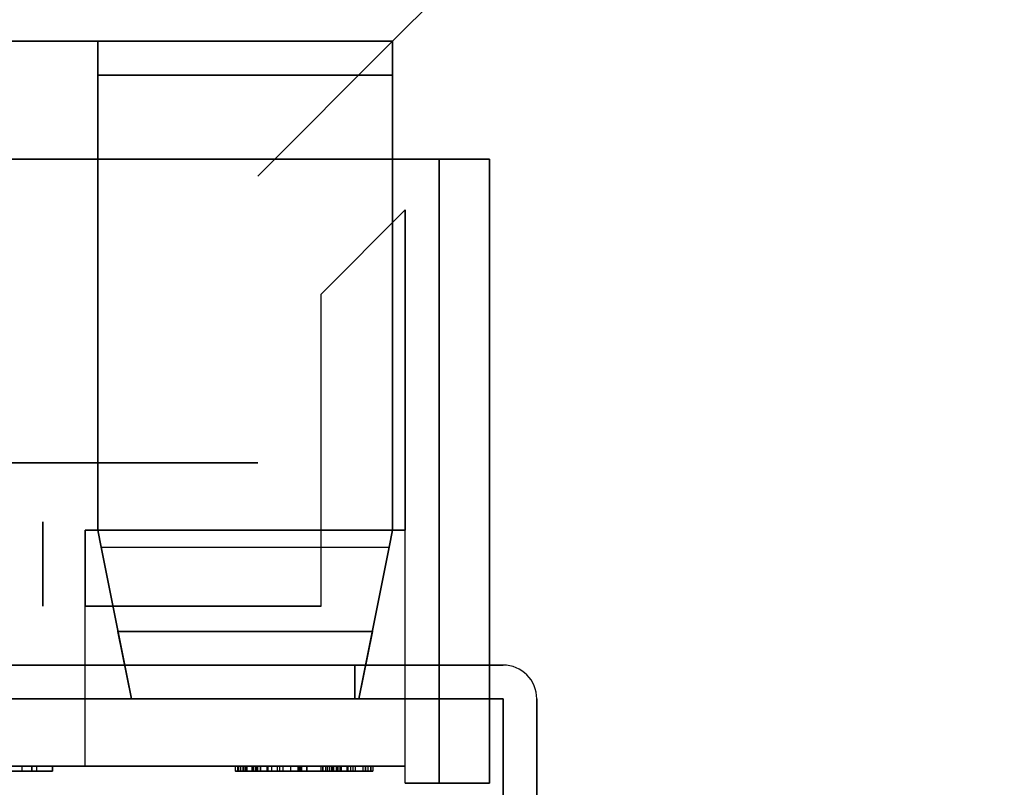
# Model space of a CAD drawing. Header units: millimetres. Extents: x 0 to 1524, y 0 to 1016.
# Tile 192 of 256: x 681.21 to 687.05, y 765.25 to 769.81. Entities that reach past the tile are written whole.
import ezdxf

# ---------------------------------------------------------------- set-up
doc = ezdxf.new("R2010")
doc.units = ezdxf.units.MM
doc.header["$LTSCALE"] = 83.82
doc.layers.get('0').update_dxf_attribs({"linetype": 'CONTINUOUS'})
doc.styles.get("Standard").update_dxf_attribs({"font": 'txt', "width": 0.8})
doc.dimstyles.new('DIMSTYLE_1', dxfattribs={"dimtxt": 15, "dimasz": 12, "dimexe": 0.18, "dimexo": 0.0625, "dimgap": 0.09, "dimtad": 1, "dimzin": 0, "dimdsep": 46, "dimtxsty": 'STANDARD', "dimblk": 'CLOSED', "dimblk1": 'CLOSED', "dimblk2": 'CLOSED', "dimcen": 0.09, "dimadec": 0, "dimazin": 0, "dimtp": 0.01, "dimtm": 0.01, "dimtfac": 1, "dimtofl": 0, "dimtmove": 0, "dimatfit": 3, "dimldrblk": 'CLOSED', "dimfxl": 1, "dimtolj": 1, "dimtzin": 0, "dimarcsym": 0})

# ---------------------------------------------------------------- blocks, each defined once
blk = doc.blocks.new('_CLOSED')
at = {"color": 0, "linetype": 'BYBLOCK'}
for p, q in [((0, 0), (-1, 0.20833)), ((-1, 0.20833), (-1, -0.20833)), ((-1, -0.20833), (0, 0)), ((-1, 0), (0, 0))]:
    blk.add_line(p, q, dxfattribs=at)
blk = doc.blocks.new('*D8')
at = {"color": 2, "linetype": 'CONTINUOUS'}
for p, q in [((743.4875, 787.1161), (417.6691, 787.1161)), ((418.6691, 787.1161), (418.6691, 678.1368)), ((418.6691, 569.1575), (418.6691, 678.1368)), ((571.0558, 569.1575), (417.6691, 569.1575))]:
    blk.add_line(p, q, dxfattribs=at)
at = {"color": 2, "linetype": 'CONTINUOUS', "xscale": 12, "yscale": 12, "zscale": 12}
for p, rotation in [((418.6691, 787.1161), 90), ((418.6691, 569.1575), 270)]:
    blk.add_blockref('_CLOSED', p, dxfattribs=dict(at, rotation=rotation))

msp = doc.modelspace()

# ---------------------------------------------------------------- linework, layer by layer
at = {"color": 6, "linetype": 'CONTINUOUS'}
for p, q in [((683.4194, 769.6775), (684.9194, 771.1775)), ((683.4194, 769.6775), (684.9194, 771.1775)), ((683.4194, 769.6775), (684.9194, 771.1775)), ((683.4194, 769.6775), (684.9194, 771.1775)), ((676.5194, 769.6775), (681.6694, 769.6775)), ((681.6694, 769.6775), (676.5194, 769.6775)), ((676.5194, 769.6775), (681.6694, 769.6775)), ((681.6694, 769.6775), (676.5194, 769.6775)), ((681.6694, 769.6775), (683.4194, 769.6775)), ((683.4194, 769.6775), (681.6694, 769.6775)), ((683.4194, 769.6775), (681.6694, 769.6775)), ((681.6694, 769.6775), (683.4194, 769.6775)), ((681.6694, 769.6775), (683.4194, 769.6775)), ((683.4194, 769.6775), (681.6694, 769.6775)), ((683.4194, 769.6775), (681.6694, 769.6775)), ((681.6694, 769.6775), (683.4194, 769.6775)), ((683.4194, 769.6775), (683.4194, 766.7775)), ((683.4194, 769.6775), (683.4194, 769.4775)), ((683.4194, 769.6775), (683.4194, 766.7775)), ((683.4194, 769.4775), (683.4194, 769.6775)), ((683.4194, 769.6775), (683.4194, 766.7775)), ((683.4194, 769.6775), (683.4194, 769.4775)), ((683.4194, 769.6775), (683.4194, 766.7775)), ((683.4194, 769.4775), (683.4194, 769.6775)), ((683.6944, 768.9775), (683.6944, 765.2775)), ((683.6944, 765.2775), (683.6944, 768.9775)), ((683.6944, 768.9775), (683.6944, 765.2775)), ((683.6944, 765.2775), (683.6944, 768.9775)), ((683.9944, 765.2775), (683.9944, 768.9775)), ((683.9944, 768.9775), (683.9944, 765.2775)), ((683.9944, 765.2775), (683.9944, 768.9775)), ((683.9944, 768.9775), (683.9944, 765.2775)), ((683.4944, 765.3775), (683.4944, 768.6775)), ((683.4944, 765.3775), (683.4944, 768.6775)), ((683.4944, 765.3775), (683.4944, 768.6775)), ((683.4944, 765.3775), (683.4944, 768.6775)), ((682.9944, 766.3275), (682.9944, 768.1775)), ((682.9944, 766.3275), (682.9944, 768.1775)), ((682.9944, 766.3275), (682.9944, 768.1775)), ((682.9944, 766.3275), (682.9944, 768.1775)), ((683.4944, 766.7775), (681.5944, 766.7775)), ((681.5944, 765.3775), (681.5944, 766.7775)), ((681.5944, 766.7775), (683.4944, 766.7775)), ((681.5944, 765.3775), (681.5944, 766.7775)), ((683.4944, 766.7775), (681.5944, 766.7775)), ((681.5944, 765.3775), (681.5944, 766.7775)), ((681.5944, 766.7775), (683.4944, 766.7775)), ((681.5944, 765.3775), (681.5944, 766.7775)), ((683.4944, 765.2775), (683.4944, 766.7775)), ((683.4944, 765.2775), (683.4944, 766.7775)), ((683.4944, 765.2775), (683.4944, 766.7775)), ((683.4944, 765.2775), (683.4944, 766.7775)), ((681.6894, 766.6775), (683.3994, 766.6775)), ((681.6894, 766.6775), (683.3994, 766.6775)), ((681.6894, 766.6775), (683.3994, 766.6775)), ((681.6894, 766.6775), (683.3994, 766.6775)), ((681.5944, 765.3775), (681.5944, 766.3275)), ((681.5944, 765.3775), (681.5944, 766.3275)), ((681.5944, 765.3775), (681.5944, 766.3275)), ((681.5944, 765.3775), (681.5944, 766.3275)), ((683.1944, 765.9775), (684.0744, 765.9775)), ((684.0744, 765.9775), (683.1944, 765.9775)), ((683.1944, 765.9775), (684.0744, 765.9775)), ((684.0744, 765.9775), (683.1944, 765.9775)), ((683.1944, 765.9775), (684.0744, 765.9775)), ((683.1944, 765.9775), (684.0744, 765.9775)), ((683.1944, 765.9775), (684.0744, 765.9775)), ((684.0744, 765.9775), (683.1944, 765.9775)), ((683.1944, 765.9775), (684.0744, 765.9775)), ((684.0744, 765.9775), (683.1944, 765.9775)), ((683.1944, 765.9775), (684.0744, 765.9775)), ((683.1944, 765.9775), (684.0744, 765.9775)), ((681.8694, 765.7775), (683.2194, 765.7775)), ((681.8694, 765.7775), (683.2194, 765.7775)), ((681.8694, 765.7775), (683.2194, 765.7775)), ((683.2194, 765.7775), (681.8694, 765.7775)), ((681.8694, 765.7775), (683.2194, 765.7775)), ((681.8694, 765.7775), (683.2194, 765.7775)), ((681.8694, 765.7775), (683.2194, 765.7775)), ((683.2194, 765.7775), (681.8694, 765.7775)), ((684.0744, 765.7775), (683.1944, 765.7775)), ((683.1944, 765.7775), (684.0744, 765.7775)), ((684.0744, 765.7775), (683.1944, 765.7775)), ((684.0744, 765.7775), (683.1944, 765.7775)), ((684.0744, 765.7775), (683.1944, 765.7775)), ((683.1944, 765.7775), (684.0744, 765.7775)), ((684.0744, 765.7775), (683.1944, 765.7775)), ((683.1944, 765.7775), (684.0744, 765.7775)), ((684.0744, 765.7775), (683.1944, 765.7775)), ((684.0744, 765.7775), (683.1944, 765.7775)), ((684.0744, 765.7775), (683.1944, 765.7775)), ((683.1944, 765.7775), (684.0744, 765.7775)), ((683.4944, 765.3775), (683.4944, 765.7775)), ((683.4944, 765.7775), (683.9944, 765.7775)), ((683.4944, 765.3775), (683.4944, 765.7775)), ((683.9944, 765.7775), (683.4944, 765.7775)), ((683.4944, 765.3775), (683.4944, 765.7775)), ((683.4944, 765.7775), (683.9944, 765.7775)), ((683.4944, 765.3775), (683.4944, 765.7775)), ((683.9944, 765.7775), (683.4944, 765.7775)), ((683.9944, 765.2775), (683.9944, 765.7775)), ((683.9944, 765.2775), (683.9944, 765.7775)), ((683.9944, 765.2775), (683.9944, 765.7775)), ((683.9944, 765.2775), (683.9944, 765.7775)), ((684.0744, 765.7775), (684.0744, 763.9336)), ((684.0744, 763.9336), (684.0744, 765.7775)), ((684.0744, 765.7775), (684.0744, 763.9336)), ((684.0744, 763.9336), (684.0744, 765.7775)), ((684.0744, 763.9336), (684.0744, 765.7775)), ((684.0744, 763.9336), (684.0744, 765.7775)), ((684.0744, 765.7775), (684.0744, 763.9336)), ((684.0744, 763.9336), (684.0744, 765.7775)), ((684.0744, 765.7775), (684.0744, 763.9336)), ((684.0744, 763.9336), (684.0744, 765.7775)), ((684.0744, 763.9336), (684.0744, 765.7775)), ((684.0744, 763.9336), (684.0744, 765.7775)), ((684.2744, 763.9775), (684.2744, 765.7775)), ((684.2744, 765.7775), (684.2744, 763.9775)), ((684.2744, 763.9775), (684.2744, 765.7775)), ((684.2744, 765.7775), (684.2744, 763.9775)), ((684.2744, 765.7775), (684.2744, 763.9775)), ((684.2744, 765.7775), (684.2744, 763.9775)), ((684.2744, 763.9775), (684.2744, 765.7775)), ((684.2744, 765.7775), (684.2744, 763.9775)), ((684.2744, 763.9775), (684.2744, 765.7775)), ((684.2744, 765.7775), (684.2744, 763.9775)), ((684.2744, 765.7775), (684.2744, 763.9775)), ((684.2744, 765.7775), (684.2744, 763.9775)), ((681.5944, 765.3775), (676.5944, 765.3775)), ((676.5944, 765.3775), (681.5944, 765.3775)), ((681.5944, 765.3775), (676.5944, 765.3775)), ((676.5944, 765.3775), (681.5944, 765.3775)), ((681.0622, 765.3775), (681.2191, 765.3775)), ((681.0622, 765.3775), (681.2191, 765.3775)), ((681.2191, 765.3475), (681.0622, 765.3475)), ((681.2191, 765.3475), (681.0622, 765.3475)), ((681.3073, 765.3775), (681.0634, 765.3775)), ((681.3073, 765.3775), (681.0634, 765.3775)), ((681.0634, 765.3475), (681.3073, 765.3475)), ((681.0634, 765.3475), (681.3073, 765.3475)), ((681.2191, 765.3775), (681.279, 765.3775)), ((681.2191, 765.3775), (681.2191, 765.3475)), ((681.2191, 765.3775), (681.279, 765.3775)), ((681.2191, 765.3775), (681.2191, 765.3475)), ((681.279, 765.3475), (681.2191, 765.3475)), ((681.279, 765.3475), (681.2191, 765.3475)), ((681.4006, 765.3775), (681.279, 765.3775)), ((681.4006, 765.3775), (681.279, 765.3775)), ((681.4006, 765.3475), (681.279, 765.3475)), ((681.4006, 765.3475), (681.279, 765.3475)), ((681.4006, 765.3775), (681.3073, 765.3775)), ((681.3073, 765.3775), (681.3073, 765.3475)), ((681.4006, 765.3775), (681.3073, 765.3775)), ((681.3073, 765.3775), (681.3073, 765.3475)), ((681.3073, 765.3475), (681.4006, 765.3475)), ((681.3073, 765.3475), (681.4006, 765.3475)), ((683.4944, 765.3775), (681.5944, 765.3775)), ((681.5944, 765.3775), (683.4944, 765.3775)), ((683.4944, 765.3775), (681.5944, 765.3775)), ((681.5944, 765.3775), (683.4944, 765.3775)), ((682.5368, 765.3775), (682.487, 765.3775)), ((682.5368, 765.3775), (682.487, 765.3775)), ((682.487, 765.3475), (682.5368, 765.3475)), ((682.487, 765.3475), (682.5368, 765.3475)), ((682.5018, 765.3775), (682.5168, 765.3775)), ((682.5939, 765.3775), (682.5018, 765.3775)), ((682.5018, 765.3775), (682.5168, 765.3775)), ((682.5939, 765.3775), (682.5018, 765.3775)), ((682.5018, 765.3475), (682.5939, 765.3475)), ((682.5168, 765.3475), (682.5018, 765.3475)), ((682.5018, 765.3475), (682.5939, 765.3475)), ((682.5168, 765.3475), (682.5018, 765.3475)), ((682.5043, 765.3775), (682.993, 765.3775)), ((682.5043, 765.3775), (682.993, 765.3775)), ((682.993, 765.3475), (682.5043, 765.3475)), ((682.993, 765.3475), (682.5043, 765.3475)), ((682.5168, 765.3775), (682.5537, 765.3775)), ((682.5168, 765.3775), (682.5168, 765.3475)), ((682.5168, 765.3775), (682.5537, 765.3775)), ((682.5168, 765.3775), (682.5168, 765.3475)), ((682.5537, 765.3475), (682.5168, 765.3475)), ((682.5537, 765.3475), (682.5168, 765.3475)), ((682.5314, 765.3775), (682.6141, 765.3775)), ((682.5314, 765.3775), (682.6141, 765.3775)), ((682.6141, 765.3475), (682.5314, 765.3475)), ((682.6141, 765.3475), (682.5314, 765.3475)), ((683.0055, 765.3775), (682.5368, 765.3775)), ((682.5368, 765.3775), (682.5368, 765.3475)), ((683.0055, 765.3775), (682.5368, 765.3775)), ((682.5368, 765.3775), (682.5368, 765.3475)), ((683.0055, 765.3475), (682.5368, 765.3475)), ((683.0055, 765.3475), (682.5368, 765.3475)), ((682.5833, 765.3775), (682.5481, 765.3775)), ((682.5833, 765.3775), (682.5481, 765.3775)), ((682.5481, 765.3475), (682.5833, 765.3475)), ((682.5481, 765.3475), (682.5833, 765.3475)), ((682.5537, 765.3775), (682.5888, 765.3775)), ((682.5537, 765.3775), (682.5537, 765.3475)), ((682.5537, 765.3775), (682.5888, 765.3775)), ((682.5537, 765.3775), (682.5537, 765.3475)), ((682.5888, 765.3475), (682.5537, 765.3475)), ((682.5888, 765.3475), (682.5537, 765.3475)), ((682.5907, 765.3775), (682.5907, 765.3475)), ((682.5907, 765.3775), (683.0055, 765.3775)), ((683.0055, 765.3775), (682.5907, 765.3775)), ((682.5907, 765.3775), (682.5907, 765.3475)), ((682.5907, 765.3775), (683.0055, 765.3775)), ((683.0055, 765.3775), (682.5907, 765.3775)), ((682.5907, 765.3475), (683.0055, 765.3475)), ((682.5907, 765.3475), (683.0055, 765.3475)), ((682.5907, 765.3475), (683.0055, 765.3475)), ((682.5907, 765.3475), (683.0055, 765.3475)), ((682.8722, 765.3775), (682.5939, 765.3775)), ((682.5939, 765.3775), (682.5939, 765.3475)), ((682.8722, 765.3775), (682.5939, 765.3775)), ((682.5939, 765.3775), (682.5939, 765.3475)), ((682.5939, 765.3475), (682.8722, 765.3475)), ((682.5939, 765.3475), (682.8722, 765.3475)), ((682.6055, 765.3775), (682.6726, 765.3775)), ((682.6055, 765.3775), (682.6726, 765.3775)), ((682.6726, 765.3475), (682.6055, 765.3475)), ((682.6726, 765.3475), (682.6055, 765.3475)), ((682.6141, 765.3775), (682.8631, 765.3775)), ((682.6141, 765.3775), (682.6141, 765.3475)), ((682.6141, 765.3775), (682.8631, 765.3775)), ((682.6141, 765.3775), (682.6141, 765.3475)), ((682.8631, 765.3475), (682.6141, 765.3475)), ((682.8631, 765.3475), (682.6141, 765.3475)), ((682.6351, 765.3775), (682.6185, 765.3775)), ((682.6351, 765.3775), (682.6185, 765.3775)), ((682.6185, 765.3475), (682.6351, 765.3475)), ((682.6185, 765.3475), (682.6351, 765.3475)), ((682.678, 765.3775), (682.6203, 765.3775)), ((682.678, 765.3775), (682.6203, 765.3775)), ((682.6203, 765.3475), (682.678, 765.3475)), ((682.6203, 765.3475), (682.678, 765.3475)), ((682.7349, 765.3775), (682.6351, 765.3775)), ((682.6351, 765.3775), (682.7488, 765.3775)), ((682.6351, 765.3775), (682.6351, 765.3475)), ((682.6351, 765.3775), (682.6999, 765.3775)), ((682.6999, 765.3775), (682.6351, 765.3775)), ((682.6351, 765.3775), (682.6351, 765.3475)), ((682.7349, 765.3775), (682.6351, 765.3775)), ((682.6351, 765.3775), (682.7488, 765.3775)), ((682.6351, 765.3775), (682.6351, 765.3475)), ((682.6351, 765.3775), (682.6999, 765.3775)), ((682.6999, 765.3775), (682.6351, 765.3775)), ((682.6351, 765.3775), (682.6351, 765.3475)), ((682.7488, 765.3475), (682.6351, 765.3475)), ((682.6351, 765.3475), (682.7349, 765.3475)), ((682.6351, 765.3475), (682.6999, 765.3475)), ((682.6999, 765.3475), (682.6351, 765.3475)), ((682.7488, 765.3475), (682.6351, 765.3475)), ((682.6351, 765.3475), (682.7349, 765.3475)), ((682.6351, 765.3475), (682.6999, 765.3475)), ((682.6999, 765.3475), (682.6351, 765.3475)), ((682.6726, 765.3775), (682.8789, 765.3775)), ((682.6726, 765.3775), (682.6726, 765.3475)), ((682.6726, 765.3775), (682.8789, 765.3775)), ((682.6726, 765.3775), (682.6726, 765.3475)), ((682.8789, 765.3475), (682.6726, 765.3475)), ((682.8789, 765.3475), (682.6726, 765.3475)), ((682.8574, 765.3775), (682.678, 765.3775)), ((682.678, 765.3775), (682.678, 765.3475)), ((682.8574, 765.3775), (682.678, 765.3775)), ((682.678, 765.3775), (682.678, 765.3475)), ((682.678, 765.3475), (682.8574, 765.3475)), ((682.678, 765.3475), (682.8574, 765.3475)), ((682.6999, 765.3775), (682.6999, 765.3475)), ((682.6999, 765.3775), (682.908, 765.3775)), ((682.908, 765.3775), (682.6999, 765.3775)), ((682.6999, 765.3775), (682.6999, 765.3475)), ((682.6999, 765.3775), (682.6999, 765.3475)), ((682.6999, 765.3775), (682.908, 765.3775)), ((682.908, 765.3775), (682.6999, 765.3775)), ((682.6999, 765.3775), (682.6999, 765.3475)), ((682.908, 765.3475), (682.6999, 765.3475)), ((682.6999, 765.3475), (682.908, 765.3475)), ((682.908, 765.3475), (682.6999, 765.3475)), ((682.6999, 765.3475), (682.908, 765.3475)), ((682.9108, 765.3775), (682.7349, 765.3775)), ((682.7349, 765.3775), (682.7349, 765.3475)), ((682.9108, 765.3775), (682.7349, 765.3775)), ((682.7349, 765.3775), (682.7349, 765.3475)), ((682.7349, 765.3475), (682.9108, 765.3475)), ((682.7349, 765.3475), (682.9108, 765.3475)), ((682.7488, 765.3775), (682.9108, 765.3775)), ((682.7488, 765.3775), (682.7488, 765.3475)), ((682.7488, 765.3775), (682.9108, 765.3775)), ((682.7488, 765.3775), (682.7488, 765.3475)), ((682.9108, 765.3475), (682.7488, 765.3475)), ((682.9108, 765.3475), (682.7488, 765.3475)), ((682.8131, 765.3775), (682.7694, 765.3775)), ((682.8131, 765.3775), (682.7694, 765.3775)), ((682.7694, 765.3475), (682.8131, 765.3475)), ((682.7694, 765.3475), (682.8131, 765.3475)), ((682.868, 765.3775), (682.8131, 765.3775)), ((682.8131, 765.3775), (682.8131, 765.3475)), ((682.868, 765.3775), (682.8131, 765.3775)), ((682.8131, 765.3775), (682.8131, 765.3475)), ((682.868, 765.3475), (682.8131, 765.3475)), ((682.868, 765.3475), (682.8131, 765.3475)), ((682.8569, 765.3775), (683.0335, 765.3775)), ((682.8569, 765.3775), (683.0335, 765.3775)), ((683.0335, 765.3475), (682.8569, 765.3475)), ((683.0335, 765.3475), (682.8569, 765.3475)), ((683.0335, 765.3775), (682.8574, 765.3775)), ((682.8574, 765.3775), (682.8574, 765.3475)), ((683.0335, 765.3775), (682.8574, 765.3775)), ((682.8574, 765.3775), (682.8574, 765.3475)), ((682.8574, 765.3475), (683.0335, 765.3475)), ((682.8574, 765.3475), (683.0335, 765.3475)), ((682.8631, 765.3775), (683.1141, 765.3775)), ((682.8631, 765.3775), (682.8631, 765.3475)), ((682.8631, 765.3775), (683.1141, 765.3775)), ((682.8631, 765.3775), (682.8631, 765.3475)), ((683.1141, 765.3475), (682.8631, 765.3475)), ((683.1141, 765.3475), (682.8631, 765.3475)), ((683.0694, 765.3775), (682.868, 765.3775)), ((682.868, 765.3475), (682.868, 765.3775)), ((683.0694, 765.3775), (682.868, 765.3775)), ((682.868, 765.3475), (682.868, 765.3775)), ((682.868, 765.3475), (683.0694, 765.3475)), ((682.868, 765.3475), (683.0694, 765.3475)), ((683.1472, 765.3775), (682.8722, 765.3775)), ((682.8722, 765.3775), (682.8722, 765.3475)), ((683.1472, 765.3775), (682.8722, 765.3775)), ((682.8722, 765.3775), (682.8722, 765.3475)), ((682.8722, 765.3475), (683.1472, 765.3475)), ((682.8722, 765.3475), (683.1472, 765.3475)), ((682.8789, 765.3775), (683.0849, 765.3775)), ((682.8789, 765.3775), (682.8789, 765.3475)), ((682.8789, 765.3775), (683.0849, 765.3775)), ((682.8789, 765.3775), (682.8789, 765.3475)), ((683.0849, 765.3475), (682.8789, 765.3475)), ((683.0849, 765.3475), (682.8789, 765.3475)), ((683.1053, 765.3775), (682.908, 765.3775)), ((682.908, 765.3775), (683.1053, 765.3775)), ((682.908, 765.3775), (682.908, 765.3475)), ((682.908, 765.3775), (682.908, 765.3475)), ((683.1053, 765.3775), (682.908, 765.3775)), ((682.908, 765.3775), (683.1053, 765.3775)), ((682.908, 765.3775), (682.908, 765.3475)), ((682.908, 765.3775), (682.908, 765.3475)), ((683.1053, 765.3475), (682.908, 765.3475)), ((682.908, 765.3475), (683.1053, 765.3475)), ((683.1053, 765.3475), (682.908, 765.3475)), ((682.908, 765.3475), (683.1053, 765.3475)), ((683.1833, 765.3775), (682.9108, 765.3775)), ((682.9108, 765.3775), (683.1833, 765.3775)), ((682.9108, 765.3775), (682.9108, 765.3475)), ((682.9108, 765.3775), (682.9108, 765.3475)), ((683.1833, 765.3775), (682.9108, 765.3775)), ((682.9108, 765.3775), (683.1833, 765.3775)), ((682.9108, 765.3775), (682.9108, 765.3475)), ((682.9108, 765.3775), (682.9108, 765.3475)), ((683.1833, 765.3475), (682.9108, 765.3475)), ((682.9108, 765.3475), (683.1833, 765.3475)), ((683.1833, 765.3475), (682.9108, 765.3475)), ((682.9108, 765.3475), (683.1833, 765.3475)), ((682.993, 765.3775), (683.0652, 765.3775)), ((682.993, 765.3775), (682.993, 765.3475)), ((682.993, 765.3775), (683.0652, 765.3775)), ((682.993, 765.3775), (682.993, 765.3475)), ((683.0652, 765.3475), (682.993, 765.3475)), ((683.0652, 765.3475), (682.993, 765.3475)), ((683.0205, 765.3775), (683.0055, 765.3775)), ((683.0055, 765.3475), (683.0055, 765.3775)), ((683.0055, 765.3775), (683.0055, 765.3475)), ((683.0055, 765.3775), (683.0055, 765.3475)), ((683.0055, 765.3775), (683.0055, 765.3475)), ((683.0205, 765.3775), (683.0055, 765.3775)), ((683.0055, 765.3475), (683.0055, 765.3775)), ((683.0055, 765.3775), (683.0055, 765.3475)), ((683.0055, 765.3775), (683.0055, 765.3475)), ((683.0055, 765.3775), (683.0055, 765.3475)), ((683.0055, 765.3475), (683.0205, 765.3475)), ((683.0055, 765.3475), (683.0205, 765.3475)), ((683.0574, 765.3775), (683.0205, 765.3775)), ((683.0205, 765.3775), (683.0205, 765.3475)), ((683.0574, 765.3775), (683.0205, 765.3775)), ((683.0205, 765.3775), (683.0205, 765.3475)), ((683.0205, 765.3475), (683.0574, 765.3475)), ((683.0205, 765.3475), (683.0574, 765.3475)), ((683.0944, 765.3775), (683.0335, 765.3775)), ((683.0335, 765.3775), (683.0335, 765.3475)), ((683.0944, 765.3775), (683.0335, 765.3775)), ((683.0335, 765.3775), (683.0335, 765.3475)), ((683.0335, 765.3475), (683.0944, 765.3475)), ((683.0335, 765.3475), (683.0944, 765.3475)), ((683.0444, 765.3775), (683.1701, 765.3775)), ((683.0444, 765.3775), (683.1701, 765.3775)), ((683.1701, 765.3475), (683.0444, 765.3475)), ((683.1701, 765.3475), (683.0444, 765.3475)), ((683.0925, 765.3775), (683.0574, 765.3775)), ((683.0574, 765.3775), (683.0574, 765.3475)), ((683.0925, 765.3775), (683.0574, 765.3775)), ((683.0574, 765.3775), (683.0574, 765.3475)), ((683.0574, 765.3475), (683.0925, 765.3475)), ((683.0574, 765.3475), (683.0925, 765.3475)), ((683.1537, 765.3775), (683.0694, 765.3775)), ((683.0694, 765.3775), (683.0694, 765.3475)), ((683.1537, 765.3775), (683.0694, 765.3775)), ((683.0694, 765.3775), (683.0694, 765.3475)), ((683.0694, 765.3475), (683.1537, 765.3475)), ((683.0694, 765.3475), (683.1537, 765.3475)), ((683.0849, 765.3775), (683.1537, 765.3775)), ((683.0849, 765.3775), (683.0849, 765.3475)), ((683.0849, 765.3775), (683.1537, 765.3775)), ((683.0849, 765.3775), (683.0849, 765.3475)), ((683.1537, 765.3475), (683.0849, 765.3475)), ((683.1537, 765.3475), (683.0849, 765.3475)), ((683.1685, 765.3775), (683.1053, 765.3775)), ((683.1053, 765.3775), (683.1685, 765.3775)), ((683.1053, 765.3775), (683.1053, 765.3475)), ((683.1053, 765.3775), (683.1053, 765.3475)), ((683.1685, 765.3775), (683.1053, 765.3775)), ((683.1053, 765.3775), (683.1685, 765.3775)), ((683.1053, 765.3775), (683.1053, 765.3475)), ((683.1053, 765.3775), (683.1053, 765.3475)), ((683.1685, 765.3475), (683.1053, 765.3475)), ((683.1053, 765.3475), (683.1685, 765.3475)), ((683.1685, 765.3475), (683.1053, 765.3475)), ((683.1053, 765.3475), (683.1685, 765.3475)), ((683.2555, 765.3775), (683.1092, 765.3775)), ((683.1092, 765.3775), (683.2601, 765.3775)), ((683.2555, 765.3775), (683.1092, 765.3775)), ((683.1092, 765.3775), (683.2601, 765.3775)), ((683.1092, 765.3475), (683.2601, 765.3475)), ((683.2555, 765.3475), (683.1092, 765.3475)), ((683.1092, 765.3475), (683.2601, 765.3475)), ((683.2555, 765.3475), (683.1092, 765.3475)), ((683.1141, 765.3775), (683.1981, 765.3775)), ((683.1141, 765.3775), (683.1141, 765.3475)), ((683.1141, 765.3775), (683.1981, 765.3775)), ((683.1141, 765.3775), (683.1141, 765.3475)), ((683.1981, 765.3475), (683.1141, 765.3475)), ((683.1981, 765.3475), (683.1141, 765.3475)), ((683.2425, 765.3775), (683.1472, 765.3775)), ((683.1472, 765.3775), (683.1472, 765.3475)), ((683.2425, 765.3775), (683.1472, 765.3775)), ((683.1472, 765.3775), (683.1472, 765.3475)), ((683.1472, 765.3475), (683.2425, 765.3475)), ((683.1472, 765.3475), (683.2425, 765.3475)), ((683.1537, 765.3775), (683.1537, 765.3475)), ((683.1537, 765.3775), (683.1537, 765.3475)), ((683.1685, 765.3775), (683.1685, 765.3475)), ((683.1685, 765.3775), (683.1685, 765.3475)), ((683.1701, 765.3775), (683.2425, 765.3775)), ((683.1701, 765.3775), (683.1701, 765.3475)), ((683.1701, 765.3775), (683.2425, 765.3775)), ((683.1701, 765.3775), (683.1701, 765.3475)), ((683.2425, 765.3475), (683.1701, 765.3475)), ((683.2425, 765.3475), (683.1701, 765.3475)), ((683.2722, 765.3775), (683.1833, 765.3775)), ((683.1833, 765.3775), (683.2722, 765.3775)), ((683.1833, 765.3775), (683.1833, 765.3475)), ((683.1833, 765.3775), (683.1833, 765.3475)), ((683.2722, 765.3775), (683.1833, 765.3775)), ((683.1833, 765.3775), (683.2722, 765.3775)), ((683.1833, 765.3775), (683.1833, 765.3475)), ((683.1833, 765.3775), (683.1833, 765.3475)), ((683.2722, 765.3475), (683.1833, 765.3475)), ((683.1833, 765.3475), (683.2722, 765.3475)), ((683.2722, 765.3475), (683.1833, 765.3475)), ((683.1833, 765.3475), (683.2722, 765.3475)), ((683.2425, 765.3775), (683.2425, 765.3475)), ((683.2425, 765.3775), (683.2425, 765.3475)), ((683.2722, 765.3775), (683.2722, 765.3475)), ((683.2722, 765.3775), (683.2722, 765.3475)), ((683.3018, 765.3775), (683.2895, 765.3775)), ((683.3018, 765.3775), (683.2895, 765.3775)), ((683.2895, 765.3475), (683.3018, 765.3475)), ((683.2895, 765.3475), (683.3018, 765.3475)), ((683.2909, 765.3775), (683.3018, 765.3775)), ((683.2909, 765.3775), (683.3018, 765.3775)), ((683.3018, 765.3475), (683.2909, 765.3475)), ((683.3018, 765.3475), (683.2909, 765.3475)), ((683.3018, 765.3775), (683.3018, 765.3475)), ((683.3018, 765.3775), (683.3018, 765.3475)), ((683.4944, 765.2775), (683.4944, 765.3775)), ((683.4944, 765.2775), (683.4944, 765.3775)), ((683.4944, 765.2775), (683.4944, 765.3775)), ((683.4944, 765.2775), (683.4944, 765.3775)), ((683.6944, 765.2775), (683.4944, 765.2775)), ((683.4944, 765.2775), (683.9944, 765.2775)), ((683.4944, 765.2775), (683.6944, 765.2775)), ((683.9944, 765.2775), (683.4944, 765.2775)), ((683.6944, 765.2775), (683.4944, 765.2775)), ((683.4944, 765.2775), (683.9944, 765.2775)), ((683.4944, 765.2775), (683.6944, 765.2775)), ((683.9944, 765.2775), (683.4944, 765.2775))]:
    msp.add_line(p, q, dxfattribs=at)
at = {"color": 7, "linetype": 'CONTINUOUS'}
for p, q in [((681.0694, 769.6775), (681.6694, 769.6775)), ((681.6694, 769.6775), (681.0694, 769.6775)), ((681.0694, 769.6775), (681.6694, 769.6775)), ((681.6694, 769.6775), (681.0694, 769.6775)), ((681.6694, 769.6775), (683.4194, 769.6775)), ((683.4194, 769.6775), (681.6694, 769.6775)), ((681.6694, 766.7775), (681.6694, 769.6775)), ((681.6694, 769.6775), (681.6694, 769.4775)), ((681.6694, 769.6775), (681.6694, 766.7775)), ((681.6694, 769.4775), (681.6694, 769.6775)), ((681.6694, 769.6775), (683.4194, 769.6775)), ((683.4194, 769.6775), (681.6694, 769.6775)), ((681.6694, 766.7775), (681.6694, 769.6775)), ((681.6694, 769.6775), (681.6694, 769.4775)), ((681.6694, 769.6775), (681.6694, 766.7775)), ((681.6694, 769.4775), (681.6694, 769.6775)), ((683.4194, 769.6775), (682.6194, 768.8775)), ((682.6194, 768.8775), (683.4194, 769.6775)), ((683.4194, 769.6775), (682.6194, 768.8775)), ((682.6194, 768.8775), (683.4194, 769.6775)), ((681.6694, 769.4775), (683.4194, 769.4775)), ((683.4194, 769.4775), (681.6694, 769.4775)), ((681.6694, 769.4775), (683.4194, 769.4775)), ((683.4194, 769.4775), (681.6694, 769.4775)), ((683.4194, 769.4775), (683.4194, 766.7775)), ((683.4194, 766.7775), (683.4194, 769.4775)), ((683.4194, 769.4775), (683.4194, 766.7775)), ((683.4194, 766.7775), (683.4194, 769.4775)), ((674.4944, 768.9775), (683.6944, 768.9775)), ((683.6944, 768.9775), (674.4944, 768.9775)), ((674.4944, 768.9775), (683.6944, 768.9775)), ((683.6944, 768.9775), (674.4944, 768.9775)), ((682.9944, 768.1775), (683.4944, 768.6775)), ((683.4944, 768.6775), (682.9944, 768.1775)), ((682.9944, 768.1775), (683.4944, 768.6775)), ((683.4944, 768.6775), (682.9944, 768.1775)), ((683.4944, 766.7775), (683.4944, 768.6775)), ((683.4944, 768.6775), (683.4944, 766.7775)), ((683.4944, 766.7775), (683.4944, 768.6775)), ((683.4944, 768.6775), (683.4944, 766.7775)), ((681.6694, 767.1775), (681.0694, 767.1775)), ((681.0694, 767.1775), (681.6694, 767.1775)), ((681.6694, 767.1775), (681.0694, 767.1775)), ((681.0694, 767.1775), (681.6694, 767.1775)), ((682.6194, 767.1775), (681.6694, 767.1775)), ((681.6694, 767.1775), (682.6194, 767.1775)), ((682.6194, 767.1775), (681.6694, 767.1775)), ((681.6694, 767.1775), (682.6194, 767.1775)), ((681.3444, 766.3275), (681.3444, 766.8275)), ((681.3444, 766.8275), (681.3444, 766.3275)), ((681.3444, 766.3275), (681.3444, 766.8275)), ((681.3444, 766.8275), (681.3444, 766.3275)), ((681.3444, 766.3275), (681.3444, 766.8275)), ((681.3444, 766.8275), (681.3444, 766.3275)), ((681.3444, 766.3275), (681.3444, 766.8275)), ((681.3444, 766.8275), (681.3444, 766.3275)), ((681.5944, 766.7775), (681.5944, 766.3275)), ((681.5944, 766.7775), (683.4944, 766.7775)), ((681.5944, 766.3275), (681.5944, 766.7775)), ((683.4944, 766.7775), (681.5944, 766.7775)), ((681.5944, 766.7775), (681.5944, 766.3275)), ((681.5944, 766.7775), (683.4944, 766.7775)), ((681.5944, 766.3275), (681.5944, 766.7775)), ((683.4944, 766.7775), (681.5944, 766.7775)), ((681.6694, 766.7775), (681.6894, 766.6775)), ((683.4194, 766.7775), (681.6694, 766.7775)), ((683.4194, 766.7775), (681.6694, 766.7775)), ((681.6694, 766.7775), (683.4194, 766.7775)), ((681.6694, 766.7775), (683.4194, 766.7775)), ((681.6894, 766.6775), (681.6694, 766.7775)), ((681.6694, 766.7775), (681.6894, 766.6775)), ((683.4194, 766.7775), (681.6694, 766.7775)), ((683.4194, 766.7775), (681.6694, 766.7775)), ((681.6694, 766.7775), (683.4194, 766.7775)), ((681.6694, 766.7775), (683.4194, 766.7775)), ((681.6894, 766.6775), (681.6694, 766.7775)), ((683.3994, 766.6775), (683.4194, 766.7775)), ((683.4194, 766.7775), (683.3994, 766.6775)), ((683.3994, 766.6775), (683.4194, 766.7775)), ((683.4194, 766.7775), (683.3994, 766.6775)), ((681.6894, 766.6775), (681.8694, 765.7775)), ((681.8694, 765.7775), (681.6894, 766.6775)), ((681.6894, 766.6775), (681.8694, 765.7775)), ((681.8694, 765.7775), (681.6894, 766.6775)), ((683.2194, 765.7775), (683.3994, 766.6775)), ((683.3994, 766.6775), (683.2194, 765.7775)), ((683.2194, 765.7775), (683.3994, 766.6775)), ((683.3994, 766.6775), (683.2194, 765.7775)), ((681.5944, 766.3275), (682.9944, 766.3275)), ((682.9944, 766.3275), (681.5944, 766.3275)), ((681.5944, 766.3275), (682.9944, 766.3275)), ((682.9944, 766.3275), (681.5944, 766.3275)), ((681.7894, 766.1775), (683.2994, 766.1775)), ((681.8694, 765.7775), (681.7894, 766.1775)), ((681.7894, 766.1775), (681.8694, 765.7775)), ((683.2994, 766.1775), (681.7894, 766.1775)), ((681.7894, 766.1775), (683.2994, 766.1775)), ((681.8694, 765.7775), (681.7894, 766.1775)), ((681.7894, 766.1775), (681.8694, 765.7775)), ((683.2994, 766.1775), (681.7894, 766.1775)), ((683.2994, 766.1775), (683.2194, 765.7775)), ((683.2194, 765.7775), (683.2994, 766.1775)), ((683.2994, 766.1775), (683.2194, 765.7775)), ((683.2194, 765.7775), (683.2994, 766.1775)), ((681.7444, 765.9775), (679.3194, 765.9775)), ((679.3194, 765.9775), (681.7444, 765.9775)), ((681.7444, 765.9775), (679.3194, 765.9775)), ((679.3194, 765.9775), (681.7444, 765.9775)), ((680.5944, 765.9775), (681.5944, 765.9775)), ((681.5944, 765.9775), (680.5944, 765.9775)), ((680.5944, 765.9775), (681.5944, 765.9775)), ((681.5944, 765.9775), (680.5944, 765.9775)), ((680.9194, 765.9775), (683.1944, 765.9775)), ((683.1944, 765.9775), (680.9194, 765.9775)), ((680.9194, 765.9775), (683.1944, 765.9775)), ((683.1944, 765.9775), (680.9194, 765.9775)), ((681.5944, 765.9775), (683.1944, 765.9775)), ((683.1944, 765.9775), (681.5944, 765.9775)), ((681.5944, 765.9775), (683.1944, 765.9775)), ((683.1944, 765.9775), (681.5944, 765.9775)), ((682.2444, 765.9775), (681.7444, 765.9775)), ((681.7444, 765.9775), (682.2444, 765.9775)), ((682.2444, 765.9775), (681.7444, 765.9775)), ((681.7444, 765.9775), (682.2444, 765.9775)), ((683.1944, 765.9775), (682.2444, 765.9775)), ((682.2444, 765.9775), (683.1944, 765.9775)), ((683.1944, 765.9775), (682.2444, 765.9775)), ((682.2444, 765.9775), (683.1944, 765.9775)), ((683.1944, 765.7775), (683.1944, 765.9775)), ((683.1944, 765.9775), (683.1944, 765.7775)), ((683.1944, 765.9775), (683.1944, 765.7775)), ((683.1944, 765.7775), (683.1944, 765.9775)), ((683.1944, 765.7775), (683.1944, 765.9775)), ((683.1944, 765.9775), (683.1944, 765.7775)), ((683.1944, 765.7775), (683.1944, 765.9775)), ((683.1944, 765.9775), (683.1944, 765.7775)), ((683.1944, 765.9775), (683.1944, 765.7775)), ((683.1944, 765.7775), (683.1944, 765.9775)), ((683.1944, 765.7775), (683.1944, 765.9775)), ((683.1944, 765.9775), (683.1944, 765.7775)), ((683.9944, 765.9775), (683.9944, 765.7775)), ((683.9944, 765.7775), (683.9944, 765.9775)), ((683.9944, 765.9775), (683.9944, 765.7775)), ((683.9944, 765.7775), (683.9944, 765.9775)), ((683.9944, 765.9775), (683.9944, 765.7775)), ((683.9944, 765.7775), (683.9944, 765.9775)), ((683.9944, 765.9775), (683.9944, 765.7775)), ((683.9944, 765.7775), (683.9944, 765.9775)), ((683.9944, 765.9775), (683.9944, 765.7775)), ((683.9944, 765.7775), (683.9944, 765.9775)), ((683.9944, 765.9775), (683.9944, 765.7775)), ((683.9944, 765.7775), (683.9944, 765.9775)), ((680.5446, 765.7775), (681.7444, 765.7775)), ((681.7444, 765.7775), (680.5446, 765.7775)), ((680.5446, 765.7775), (681.7444, 765.7775)), ((681.7444, 765.7775), (680.5446, 765.7775)), ((683.1944, 765.7775), (680.9194, 765.7775)), ((680.9194, 765.7775), (683.1944, 765.7775)), ((683.1944, 765.7775), (680.9194, 765.7775)), ((680.9194, 765.7775), (683.1944, 765.7775)), ((680.9646, 765.7775), (681.5944, 765.7775)), ((681.5944, 765.7775), (680.9646, 765.7775)), ((680.9646, 765.7775), (681.5944, 765.7775)), ((681.5944, 765.7775), (680.9646, 765.7775)), ((681.5944, 765.7775), (683.1944, 765.7775)), ((683.1944, 765.7775), (681.5944, 765.7775)), ((681.5944, 765.7775), (683.1944, 765.7775)), ((683.1944, 765.7775), (681.5944, 765.7775)), ((681.7444, 765.7775), (682.2444, 765.7775)), ((682.2444, 765.7775), (681.7444, 765.7775)), ((681.7444, 765.7775), (682.2444, 765.7775)), ((682.2444, 765.7775), (681.7444, 765.7775)), ((682.2444, 765.7775), (683.1944, 765.7775)), ((683.1944, 765.7775), (682.2444, 765.7775)), ((682.2444, 765.7775), (683.1944, 765.7775)), ((683.1944, 765.7775), (682.2444, 765.7775)), ((683.9944, 765.7775), (683.4944, 765.7775)), ((683.4944, 765.7775), (683.9944, 765.7775)), ((683.4944, 765.7775), (683.9944, 765.7775)), ((683.9944, 765.7775), (683.4944, 765.7775)), ((683.4944, 765.7775), (683.9944, 765.7775)), ((683.9944, 765.7775), (683.4944, 765.7775)), ((683.9944, 765.7775), (683.4944, 765.7775)), ((683.4944, 765.7775), (683.9944, 765.7775)), ((683.4944, 765.7775), (683.9944, 765.7775)), ((683.9944, 765.7775), (683.4944, 765.7775)), ((683.4944, 765.7775), (683.9944, 765.7775)), ((683.9944, 765.7775), (683.4944, 765.7775)), ((681.279, 765.3475), (681.279, 765.3775)), ((681.279, 765.3775), (681.279, 765.3475)), ((681.279, 765.3475), (681.279, 765.3775)), ((681.279, 765.3775), (681.279, 765.3475)), ((681.4006, 765.3475), (681.4006, 765.3775)), ((681.4006, 765.3775), (681.4006, 765.3475)), ((681.4006, 765.3475), (681.4006, 765.3775)), ((681.4006, 765.3775), (681.4006, 765.3475)), ((682.4852, 765.3775), (682.5043, 765.3775)), ((682.4852, 765.3775), (682.5043, 765.3775)), ((682.5043, 765.3475), (682.4852, 765.3475)), ((682.5043, 765.3475), (682.4852, 765.3475)), ((682.487, 765.3475), (682.487, 765.3775)), ((682.487, 765.3475), (682.487, 765.3775)), ((682.5018, 765.3475), (682.5018, 765.3775)), ((682.5018, 765.3775), (682.5018, 765.3475)), ((682.5018, 765.3475), (682.5018, 765.3775)), ((682.5018, 765.3775), (682.5018, 765.3475)), ((682.5043, 765.3775), (682.5043, 765.3475)), ((682.5043, 765.3775), (682.5043, 765.3475)), ((682.5449, 765.3775), (682.5314, 765.3775)), ((682.5481, 765.3775), (682.5314, 765.3775)), ((682.5314, 765.3775), (682.5465, 765.3775)), ((682.5314, 765.3775), (682.5314, 765.3475)), ((682.5449, 765.3775), (682.5314, 765.3775)), ((682.5481, 765.3775), (682.5314, 765.3775)), ((682.5314, 765.3775), (682.5465, 765.3775)), ((682.5314, 765.3775), (682.5314, 765.3475)), ((682.5314, 765.3475), (682.5449, 765.3475)), ((682.5465, 765.3475), (682.5314, 765.3475)), ((682.5314, 765.3475), (682.5481, 765.3475)), ((682.5314, 765.3475), (682.5449, 765.3475)), ((682.5465, 765.3475), (682.5314, 765.3475)), ((682.5314, 765.3475), (682.5481, 765.3475)), ((682.5759, 765.3775), (682.5449, 765.3775)), ((682.5759, 765.3775), (682.5449, 765.3775)), ((682.5449, 765.3475), (682.5759, 765.3475)), ((682.5449, 765.3475), (682.5759, 765.3475)), ((682.5465, 765.3775), (682.5833, 765.3775)), ((682.5465, 765.3775), (682.5833, 765.3775)), ((682.5833, 765.3475), (682.5465, 765.3475)), ((682.5833, 765.3475), (682.5465, 765.3475)), ((682.5481, 765.3475), (682.5481, 765.3775)), ((682.5481, 765.3475), (682.5481, 765.3775)), ((682.6055, 765.3775), (682.5759, 765.3775)), ((682.6055, 765.3775), (682.5759, 765.3775)), ((682.5759, 765.3475), (682.6055, 765.3475)), ((682.5759, 765.3475), (682.6055, 765.3475)), ((682.6185, 765.3775), (682.5833, 765.3775)), ((682.5833, 765.3775), (682.6185, 765.3775)), ((682.5833, 765.3775), (682.5833, 765.3475)), ((682.6185, 765.3775), (682.5833, 765.3775)), ((682.5833, 765.3775), (682.6185, 765.3775)), ((682.5833, 765.3775), (682.5833, 765.3475)), ((682.6185, 765.3475), (682.5833, 765.3475)), ((682.5833, 765.3475), (682.6185, 765.3475)), ((682.6185, 765.3475), (682.5833, 765.3475)), ((682.5833, 765.3475), (682.6185, 765.3475)), ((682.5888, 765.3775), (682.6055, 765.3775)), ((682.5888, 765.3475), (682.5888, 765.3775)), ((682.5888, 765.3775), (682.6055, 765.3775)), ((682.5888, 765.3475), (682.5888, 765.3775)), ((682.6055, 765.3475), (682.5888, 765.3475)), ((682.6055, 765.3475), (682.5888, 765.3475)), ((682.6203, 765.3775), (682.6055, 765.3775)), ((682.6055, 765.3775), (682.6055, 765.3475)), ((682.6203, 765.3775), (682.6055, 765.3775)), ((682.6055, 765.3775), (682.6055, 765.3475)), ((682.6055, 765.3475), (682.6203, 765.3475)), ((682.6055, 765.3475), (682.6203, 765.3475)), ((682.6185, 765.3775), (682.6352, 765.3775)), ((682.6185, 765.3475), (682.6185, 765.3775)), ((682.6185, 765.3775), (682.6352, 765.3775)), ((682.6185, 765.3475), (682.6185, 765.3775)), ((682.6352, 765.3475), (682.6185, 765.3475)), ((682.6352, 765.3475), (682.6185, 765.3475)), ((682.6203, 765.3475), (682.6203, 765.3775)), ((682.6203, 765.3475), (682.6203, 765.3775)), ((682.6351, 765.3775), (682.6351, 765.3475)), ((682.6351, 765.3475), (682.6351, 765.3775)), ((682.6351, 765.3775), (682.6351, 765.3475)), ((682.6351, 765.3775), (682.6351, 765.3475)), ((682.6351, 765.3475), (682.6351, 765.3775)), ((682.6351, 765.3775), (682.6351, 765.3475)), ((682.8131, 765.3475), (682.7693, 765.3475)), ((682.8131, 765.3475), (682.7693, 765.3475)), ((682.7694, 765.3775), (682.8131, 765.3775)), ((682.7694, 765.3475), (682.7694, 765.3775)), ((682.7694, 765.3775), (682.8131, 765.3775)), ((682.7694, 765.3475), (682.7694, 765.3775)), ((682.8131, 765.3775), (682.8569, 765.3775)), ((682.8131, 765.3775), (682.8569, 765.3775)), ((682.8569, 765.3475), (682.8131, 765.3475)), ((682.8569, 765.3475), (682.8131, 765.3475)), ((682.8569, 765.3775), (682.8569, 765.3475)), ((682.8569, 765.3775), (682.8569, 765.3475)), ((683.0335, 765.3775), (683.0944, 765.3775)), ((683.0335, 765.3475), (683.0335, 765.3775)), ((683.0335, 765.3775), (683.0944, 765.3775)), ((683.0335, 765.3475), (683.0335, 765.3775)), ((683.0944, 765.3475), (683.0335, 765.3475)), ((683.0944, 765.3475), (683.0335, 765.3475)), ((683.1537, 765.3775), (683.0444, 765.3775)), ((683.0444, 765.3775), (683.0444, 765.3475)), ((683.1537, 765.3775), (683.0444, 765.3775)), ((683.0444, 765.3775), (683.0444, 765.3475)), ((683.0444, 765.3475), (683.1537, 765.3475)), ((683.0444, 765.3475), (683.1537, 765.3475)), ((683.0652, 765.3775), (683.1092, 765.3775)), ((683.0652, 765.3475), (683.0652, 765.3775)), ((683.0652, 765.3775), (683.1092, 765.3775)), ((683.0652, 765.3475), (683.0652, 765.3775)), ((683.1092, 765.3475), (683.0652, 765.3475)), ((683.1092, 765.3475), (683.0652, 765.3475)), ((683.1092, 765.3775), (683.0925, 765.3775)), ((683.0925, 765.3775), (683.0925, 765.3475)), ((683.1092, 765.3775), (683.0925, 765.3775)), ((683.0925, 765.3775), (683.0925, 765.3475)), ((683.0925, 765.3475), (683.1092, 765.3475)), ((683.0925, 765.3475), (683.1092, 765.3475)), ((683.0944, 765.3775), (683.0944, 765.3475)), ((683.0944, 765.3775), (683.0944, 765.3475)), ((683.1092, 765.3775), (683.1092, 765.3475)), ((683.1092, 765.3475), (683.1092, 765.3775)), ((683.1092, 765.3775), (683.1092, 765.3475)), ((683.1092, 765.3475), (683.1092, 765.3775)), ((683.1981, 765.3775), (683.1537, 765.3775)), ((683.1981, 765.3775), (683.1537, 765.3775)), ((683.1537, 765.3475), (683.1981, 765.3475)), ((683.1537, 765.3475), (683.1981, 765.3475)), ((683.1981, 765.3475), (683.1981, 765.3775)), ((683.1981, 765.3475), (683.1981, 765.3775)), ((683.2895, 765.3775), (683.2555, 765.3775)), ((683.2555, 765.3775), (683.2555, 765.3475)), ((683.2895, 765.3775), (683.2555, 765.3775)), ((683.2555, 765.3775), (683.2555, 765.3475)), ((683.2555, 765.3475), (683.2895, 765.3475)), ((683.2555, 765.3475), (683.2895, 765.3475)), ((683.2601, 765.3775), (683.2909, 765.3775)), ((683.2601, 765.3475), (683.2601, 765.3775)), ((683.2601, 765.3775), (683.2909, 765.3775)), ((683.2601, 765.3475), (683.2601, 765.3775)), ((683.2909, 765.3475), (683.2601, 765.3475)), ((683.2909, 765.3475), (683.2601, 765.3475)), ((683.2895, 765.3475), (683.2895, 765.3775)), ((683.2895, 765.3475), (683.2895, 765.3775)), ((683.2909, 765.3775), (683.2909, 765.3475)), ((683.2909, 765.3775), (683.2909, 765.3475))]:
    msp.add_line(p, q, dxfattribs=at)
for points in [[(683.9944, 768.9775), (683.9887, 768.9775), (683.9718, 768.9775), (683.9443, 768.9775), (683.9065, 768.9775), (683.8613, 768.9775), (683.8097, 768.9775), (683.7537, 768.9775), (683.6944, 768.9775)], [(683.6944, 768.9775), (683.7527, 768.9775), (683.8087, 768.9775), (683.8604, 768.9775), (683.9065, 768.9775), (683.9437, 768.9775), (683.9714, 768.9775), (683.9885, 768.9775), (683.9944, 768.9775)], [(683.9944, 768.9775), (683.9887, 768.9775), (683.9718, 768.9775), (683.9443, 768.9775), (683.9065, 768.9775), (683.8613, 768.9775), (683.8097, 768.9775), (683.7537, 768.9775), (683.6944, 768.9775)], [(683.6944, 768.9775), (683.7527, 768.9775), (683.8087, 768.9775), (683.8604, 768.9775), (683.9065, 768.9775), (683.9437, 768.9775), (683.9714, 768.9775), (683.9885, 768.9775), (683.9944, 768.9775)]]:
    msp.add_lwpolyline(points, dxfattribs=at)
at = {"color": 6, "linetype": 'CONTINUOUS'}
for points in [[(682.1844, 765.3775), (682.1739, 765.3775), (682.1429, 765.3775), (682.0925, 765.3775), (682.0233, 765.3775), (681.9404, 765.3775), (681.8458, 765.3775), (681.7431, 765.3775), (681.6344, 765.3775), (681.5276, 765.3775), (681.4248, 765.3775), (681.33, 765.3775), (681.2455, 765.3775), (681.1774, 765.3775), (681.1266, 765.3775), (681.0952, 765.3775), (681.0844, 765.3775)], [(681.0844, 765.3775), (681.0949, 765.3775), (681.1259, 765.3775), (681.1763, 765.3775), (681.2455, 765.3775), (681.3284, 765.3775), (681.423, 765.3775), (681.5257, 765.3775), (681.6344, 765.3775), (681.7412, 765.3775), (681.844, 765.3775), (681.9388, 765.3775), (682.0233, 765.3775), (682.0914, 765.3775), (682.1422, 765.3775), (682.1735, 765.3775), (682.1844, 765.3775)], [(682.1844, 765.3775), (682.1739, 765.3775), (682.1429, 765.3775), (682.0925, 765.3775), (682.0233, 765.3775), (681.9404, 765.3775), (681.8458, 765.3775), (681.7431, 765.3775), (681.6344, 765.3775), (681.5276, 765.3775), (681.4248, 765.3775), (681.33, 765.3775), (681.2455, 765.3775), (681.1774, 765.3775), (681.1266, 765.3775), (681.0952, 765.3775), (681.0844, 765.3775)], [(681.0844, 765.3775), (681.0949, 765.3775), (681.1259, 765.3775), (681.1763, 765.3775), (681.2455, 765.3775), (681.3284, 765.3775), (681.423, 765.3775), (681.5257, 765.3775), (681.6344, 765.3775), (681.7412, 765.3775), (681.844, 765.3775), (681.9388, 765.3775), (682.0233, 765.3775), (682.0914, 765.3775), (682.1422, 765.3775), (682.1735, 765.3775), (682.1844, 765.3775)], [(683.9944, 765.2775), (683.9887, 765.2775), (683.9718, 765.2775), (683.9443, 765.2775), (683.9065, 765.2775), (683.8613, 765.2775), (683.8097, 765.2775), (683.7537, 765.2775), (683.6944, 765.2775)], [(683.6944, 765.2775), (683.7527, 765.2775), (683.8087, 765.2775), (683.8604, 765.2775), (683.9065, 765.2775), (683.9437, 765.2775), (683.9714, 765.2775), (683.9885, 765.2775), (683.9944, 765.2775)], [(683.9944, 765.2775), (683.9887, 765.2775), (683.9718, 765.2775), (683.9443, 765.2775), (683.9065, 765.2775), (683.8613, 765.2775), (683.8097, 765.2775), (683.7537, 765.2775), (683.6944, 765.2775)], [(683.6944, 765.2775), (683.7527, 765.2775), (683.8087, 765.2775), (683.8604, 765.2775), (683.9065, 765.2775), (683.9437, 765.2775), (683.9714, 765.2775), (683.9885, 765.2775), (683.9944, 765.2775)]]:
    msp.add_lwpolyline(points, dxfattribs=at)
msp.add_arc((684.0744, 765.7775), 0.2, 0, 90, dxfattribs=at)
msp.add_arc((684.0744, 765.7775), 0.2, 0, 90, dxfattribs=at)
msp.add_arc((684.0744, 765.7775), 0.2, 0, 90, dxfattribs=at)
msp.add_arc((684.0744, 765.7775), 0.2, 0, 90, dxfattribs=at)
msp.add_arc((684.0744, 765.7775), 0.2, 0, 90, dxfattribs=at)
msp.add_arc((684.0744, 765.7775), 0.2, 0, 90, dxfattribs=at)
msp.add_arc((684.0744, 765.7775), 0.2, 0, 90, dxfattribs=at)
msp.add_arc((684.0744, 765.7775), 0.2, 0, 90, dxfattribs=at)
msp.add_arc((684.0744, 765.7775), 0.2, 0, 90, dxfattribs=at)
msp.add_arc((684.0744, 765.7775), 0.2, 0, 90, dxfattribs=at)
msp.add_arc((684.0744, 765.7775), 0.2, 0, 90, dxfattribs=at)
msp.add_arc((684.0744, 765.7775), 0.2, 0, 90, dxfattribs=at)

# ---------------------------------------------------------------- dimensions: what is measured, and where the dimension line sits
at = {"color": 2, "linetype": 'CONTINUOUS'}
dim = msp.add_linear_dim(base=(418.6691, 787.1161), p1=(571.0558, 569.1575), p2=(743.4875, 787.1161), angle=90, dimstyle='DIMSTYLE_1', dxfattribs=at)
dim.commit()
dim.dimension.update_dxf_attribs({"geometry": '*D8', "text_midpoint": (414.9191, 642.1368), "dimtype": 160})

doc.saveas('drawing.dxf')
